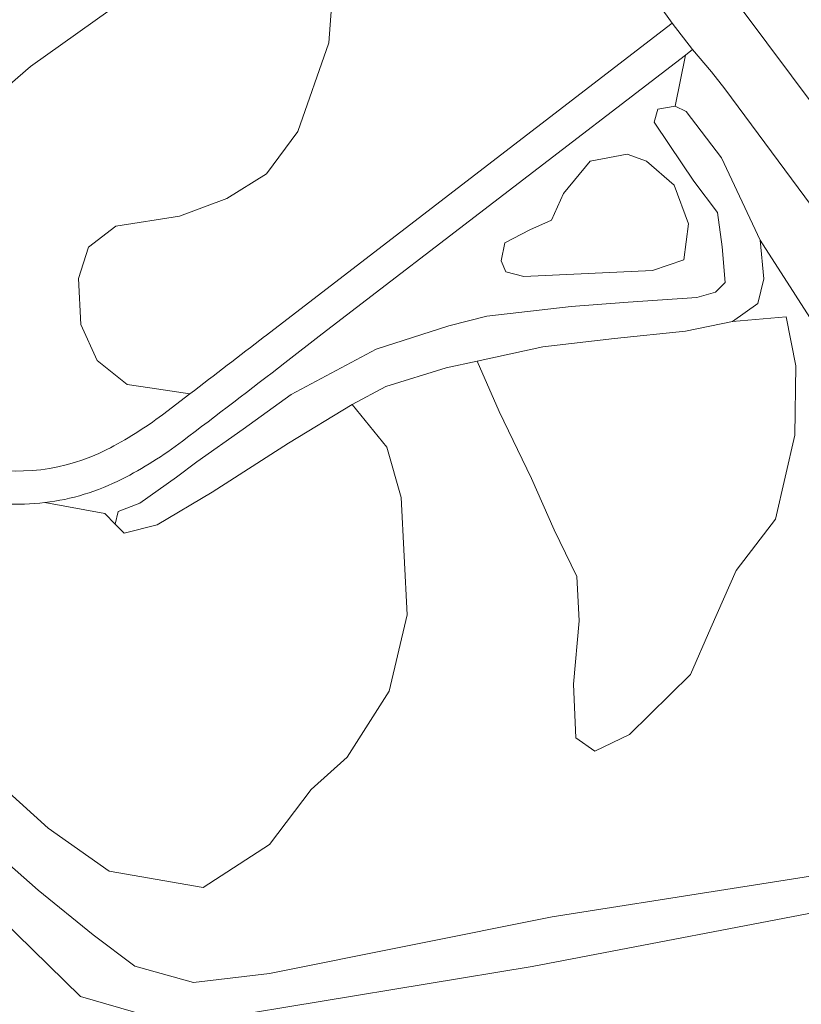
# Model space of a CAD drawing. Header units: metres. Extents: x 237319 to 238937, y 510065 to 511489.
# Tile 6 of 176: x 237799 to 237842, y 510631 to 510685. Entities that reach past the tile are written whole.
import ezdxf

# ---------------------------------------------------------------- set-up
doc = ezdxf.new("R2010")
doc.units = ezdxf.units.M
for name, color, linetype, lineweight in [('B-WE-FV-GELEIDING_WILDRASTER-G', 252, 'Continuous', 18), ('B-WE-GR-BEPLANTING_CULTUUR_BOSPLANTSOEN-GV', 252, 'Continuous', 18), ('B-WE-OG-TERREIN_BEGROEID-GV', 252, 'Continuous', 18), ('B-WE-OG-TERREIN_OEVER-GV', 252, 'Continuous', 18), ('B-WE-OG-WATER_GREPPEL-GV', 252, 'Continuous', 18), ('B-WE-OG-WATER_MEER-GV', 252, 'Continuous', 18), ('B-WE-VH-GESLOTENVERHARDING-GV', 252, 'Continuous', 18)]:
    doc.layers.add(name, color=color, linetype=linetype, lineweight=lineweight)

# ---------------------------------------------------------------- blocks, each defined once
blk = doc.blocks.new('bgt-2025')
at = {"layer": 'B-WE-GR-BEPLANTING_CULTUUR_BOSPLANTSOEN-GV', "flags": 128}
for points in [[(237812.291, 510667.339), (237812.316, 510667.358), (237834.579, 510684.489), (237822.161, 510701.829), (237818.893, 510706.444), (237817.062, 510708.721), (237815.925, 510710.246), (237815.421, 510709.963)], [(237794.583, 510677.865), (237799.48, 510682.109), (237810.798, 510690.162), (237813.193, 510691.359), (237815.332, 510690.152), (237816.15, 510688.107), (237815.81, 510683.404), (237814.105, 510678.565), (237812.401, 510676.247), (237810.22, 510674.884), (237807.629, 510673.93), (237804.153, 510673.384), (237802.653, 510672.226), (237802.108, 510670.522), (237802.244, 510668), (237803.13, 510666.023), (237804.766, 510664.728), (237806.01, 510664.539), (237808.204, 510664.205)]]:
    blk.add_lwpolyline(points, dxfattribs=at)
for points in [[(237826.48, 510670.625), (237833.511, 510670.954), (237835.219, 510671.545), (237835.482, 510673.516), (237834.693, 510675.618), (237833.182, 510676.932), (237832.131, 510677.326), (237830.094, 510676.932), (237828.649, 510675.158), (237827.992, 510673.713), (237826.809, 510673.187), (237825.429, 510672.465), (237825.232, 510671.479), (237825.495, 510670.888)], [(237837.893, 510668.168), (237835.318, 510667.636), (237831.436, 510667.228), (237827.513, 510666.779), (237823.917, 510666.002), (237825.123, 510663.249), (237826.89, 510659.584), (237828.134, 510656.771), (237829.377, 510654.219), (237829.508, 510651.797), (237829.181, 510648.329), (237829.312, 510645.385), (237830.359, 510644.665), (237832.257, 510645.581), (237835.595, 510648.853), (237836.707, 510651.405), (237838.082, 510654.546), (237840.242, 510657.359), (237841.289, 510661.94), (237841.354, 510665.735), (237840.831, 510668.418)]]:
    blk.add_lwpolyline(points, close=True, dxfattribs=at)
at = {"layer": 'B-WE-GR-BEPLANTING_CULTUUR_BOSPLANTSOEN-GV'}
blk.add_lwpolyline([(237808.204, 510664.205, 0.001823), (237812.291, 510667.339)], format="xyb", dxfattribs=at)
at = {"layer": 'B-WE-OG-TERREIN_BEGROEID-GV', "flags": 128}
for points in [[(237840.777, 510687.011), (237838.414, 510685.208), (237847.862, 510672.573)], [(237837.475, 510680.886), (237836.736, 510681.817), (237835.696, 510683.035), (237835.31, 510682.739), (237834.746, 510679.934), (237835.359, 510679.648), (237837.28, 510677.115), (237839.405, 510672.621), (237859.23, 510641.762), (237848.862, 510638.701), (237850.735, 510638.515), (237852.006, 510637.914), (237853.804, 510636.668), (237854.852, 510634.732), (237855.141, 510632.653), (237854.451, 510631.021), (237853.032, 510629.935)], [(237807.467, 510659.657), (237808.593, 510660.487), (237811.126, 510662.284), (237813.742, 510664.164), (237818.4, 510666.656), (237822.364, 510667.922), (237824.448, 510668.454), (237829.066, 510668.985), (237832.172, 510669.23), (237835.931, 510669.475), (237836.953, 510669.761), (237837.484, 510670.292), (237837.321, 510672.253), (237837.076, 510674.133), (237835.768, 510675.849), (237834.419, 510677.85), (237833.602, 510679.076), (237833.806, 510679.771), (237834.746, 510679.934), (237835.31, 510682.739), (237815.449, 510667.489), (237813.399, 510665.905)], [(237771.281, 510601.336), (237799.05, 510610.351), (237800.9, 510604.46), (237826.179, 510612.681), (237827.635, 510608.127), (237843.948, 510613.464), (237861.205, 510619.051), (237862.659, 510618.244), (237867.595, 510619.83), (237867.082, 510621.977), (237866.314, 510626.327), (237865.503, 510630.81), (237864.807, 510634.525), (237863.923, 510638.749), (237862.847, 510642.359), (237860.634, 510647.386), (237858.077, 510651.686), (237855.546, 510655.484), (237852.921, 510659.379), (237850.063, 510663.51), (237847.552, 510667.021), (237845.088, 510670.526), (237845.13, 510670.557), (237837.475, 510680.886)], [(237796.588, 510639.973), (237799.898, 510637.054), (237802.921, 510634.624), (237805.191, 510632.902), (237808.393, 510632.01), (237812.562, 510632.502), (237828.017, 510635.602), (237847.03, 510638.593)], [(237859.23, 510641.762), (237839.405, 510672.621), (237839.609, 510670.496), (237839.282, 510669.148), (237837.893, 510668.168), (237840.831, 510668.418), (237841.354, 510665.735), (237841.289, 510661.94), (237840.242, 510657.359), (237838.082, 510654.546), (237836.707, 510651.405), (237835.595, 510648.853), (237832.257, 510645.581), (237830.359, 510644.665), (237829.312, 510645.385), (237829.181, 510648.329), (237829.508, 510651.797), (237829.377, 510654.219), (237828.134, 510656.771), (237826.89, 510659.584), (237825.123, 510663.249), (237823.917, 510666.002), (237822.226, 510665.629), (237818.916, 510664.607), (237817.077, 510663.627), (237818.971, 510661.286), (237819.756, 510658.537), (237820.083, 510652.125), (237819.102, 510647.937), (237816.811, 510644.338), (237814.847, 510642.571), (237812.557, 510639.561), (237808.93, 510637.206), (237803.793, 510638.107), (237800.458, 510640.45), (237791.412, 510648.631)], [(237800.262, 510658.259), (237803.544, 510657.655), (237804.116, 510657.083), (237804.28, 510657.777), (237805.465, 510658.227), (237807.467, 510659.657)]]:
    blk.add_lwpolyline(points, dxfattribs=at)
blk.add_lwpolyline([(237826.48, 510670.625), (237825.495, 510670.888), (237825.232, 510671.479), (237825.429, 510672.465), (237826.809, 510673.187), (237827.992, 510673.713), (237828.649, 510675.158), (237830.094, 510676.932), (237832.131, 510677.326), (237833.182, 510676.932), (237834.693, 510675.618), (237835.482, 510673.516), (237835.219, 510671.545), (237833.511, 510670.954)], close=True, dxfattribs=at)
at = {"layer": 'B-WE-OG-TERREIN_BEGROEID-GV'}
for points in [[(237813.399, 510665.905, -0.002721), (237807.791, 510661.618)], [(237807.791, 510661.618, -0.04378), (237804.478, 510659.541)], [(237804.478, 510659.541, -0.089162), (237800.262, 510658.259)]]:
    blk.add_lwpolyline(points, format="xyb", dxfattribs=at)
at = {"layer": 'B-WE-OG-TERREIN_OEVER-GV', "flags": 128}
for points in [[(237796.07, 510637.237), (237802.212, 510631.246), (237805.807, 510630.198)], [(237809.702, 510630.048), (237826.93, 510632.894), (237844.628, 510636.271), (237849.305, 510636.706), (237851.323, 510635.767), (237852.354, 510634.621), (237852.95, 510634.621), (237853.203, 510634.414), (237853.168, 510634.349), (237854.852, 510634.732), (237853.804, 510636.668), (237852.006, 510637.914), (237850.735, 510638.515), (237848.862, 510638.701), (237847.03, 510638.593), (237828.017, 510635.602), (237812.562, 510632.502), (237808.393, 510632.01), (237805.191, 510632.902), (237802.921, 510634.624), (237799.898, 510637.054), (237796.588, 510639.973)]]:
    blk.add_lwpolyline(points, dxfattribs=at)
at = {"layer": 'B-WE-OG-WATER_GREPPEL-GV', "flags": 128}
blk.add_lwpolyline([(237834.746, 510679.934), (237833.806, 510679.771), (237833.602, 510679.076), (237834.419, 510677.85), (237835.768, 510675.849), (237837.076, 510674.133), (237837.321, 510672.253), (237837.484, 510670.292), (237836.953, 510669.761), (237835.931, 510669.475), (237832.172, 510669.23), (237829.066, 510668.985), (237824.448, 510668.454), (237822.364, 510667.922), (237818.4, 510666.656), (237813.742, 510664.164), (237811.126, 510662.284), (237808.593, 510660.487), (237807.467, 510659.657), (237805.465, 510658.227), (237804.28, 510657.777), (237804.116, 510657.083), (237804.607, 510656.592), (237806.405, 510657.042), (237809.429, 510658.839), (237813.604, 510661.502), (237817.077, 510663.627), (237818.916, 510664.607), (237822.226, 510665.629), (237823.917, 510666.002), (237827.513, 510666.779), (237831.436, 510667.228), (237835.318, 510667.636), (237837.893, 510668.168), (237839.282, 510669.148), (237839.609, 510670.496), (237839.405, 510672.621), (237837.28, 510677.115), (237835.359, 510679.648)], close=True, dxfattribs=at)
at = {"layer": 'B-WE-OG-WATER_MEER-GV', "flags": 128}
blk.add_lwpolyline([(237788.177, 510620.999), (237800.477, 510623.292), (237806.37, 510623.409), (237818.506, 510625.625), (237825.041, 510626.209), (237833.151, 510627.667), (237845.112, 510629.708), (237850.155, 510630.769), (237852.198, 510632.111), (237852.652, 510633.337), (237852.561, 510633.819), (237853.019, 510634.071), (237853.168, 510634.349), (237853.203, 510634.414), (237852.95, 510634.621), (237852.354, 510634.621), (237851.323, 510635.767), (237849.305, 510636.706), (237844.628, 510636.271), (237826.93, 510632.894), (237809.702, 510630.048), (237805.807, 510630.198), (237802.212, 510631.246), (237796.07, 510637.237)], dxfattribs=at)
at = {"layer": 'B-WE-VH-GESLOTENVERHARDING-GV', "flags": 128}
blk.add_lwpolyline([(237836.736, 510681.817), (237837.475, 510680.886), (237845.13, 510670.557), (237847.862, 510672.573), (237838.414, 510685.208), (237837.362, 510686.688), (237829.629, 510697.199), (237822.165, 510707.938), (237820.779, 510709.948), (237819.448, 510711.734), (237815.925, 510710.246), (237817.062, 510708.721), (237818.893, 510706.444), (237822.161, 510701.829), (237834.579, 510684.489), (237835.696, 510683.035)], close=True, dxfattribs=at)
for points in [[(237813.399, 510665.905), (237815.449, 510667.489), (237835.31, 510682.739), (237835.696, 510683.035), (237834.579, 510684.489), (237812.316, 510667.358), (237812.291, 510667.339)], [(237808.204, 510664.205), (237806.698, 510663.064)]]:
    blk.add_lwpolyline(points, dxfattribs=at)
at = {"layer": 'B-WE-VH-GESLOTENVERHARDING-GV'}
for points in [[(237812.291, 510667.339, -0.001823), (237808.204, 510664.205)], [(237807.791, 510661.618, 0.002721), (237813.399, 510665.905)], [(237806.698, 510663.064, -0.043622), (237803.653, 510661.155)], [(237804.478, 510659.541, 0.04378), (237807.791, 510661.618)], [(237803.653, 510661.155, -0.179254), (237796.29, 510660.283)], [(237800.262, 510658.259, 0.089162), (237804.478, 510659.541)], [(237795.864, 510658.521, 0.089113), (237800.262, 510658.259)]]:
    blk.add_lwpolyline(points, format="xyb", dxfattribs=at)

msp = doc.modelspace()

# ---------------------------------------------------------------- block references
at = {"layer": 'B-WE-FV-GELEIDING_WILDRASTER-G'}
msp.add_blockref('bgt-2025', (0, 0), dxfattribs=at)

doc.saveas('drawing.dxf')
